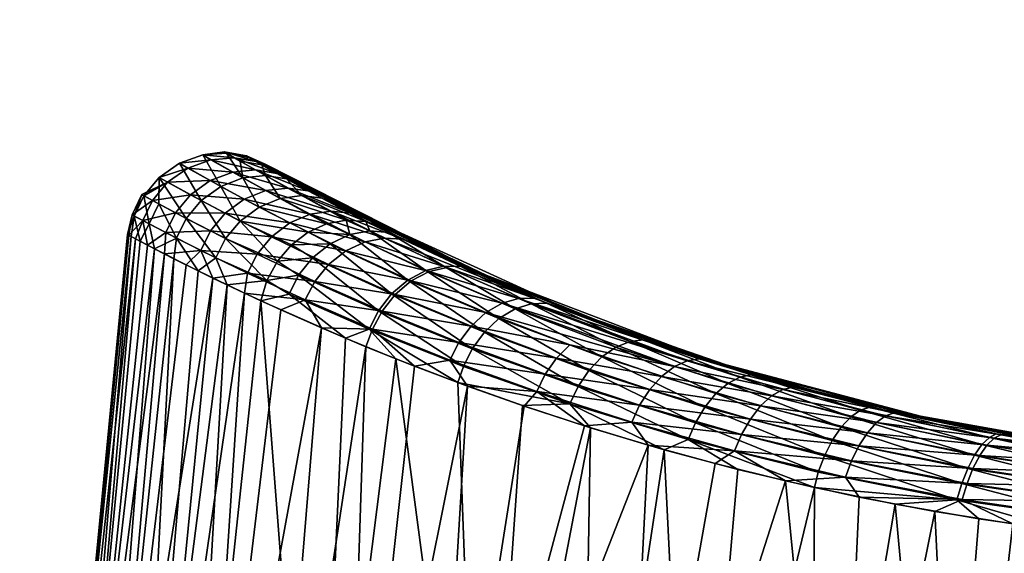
# Model space of a CAD drawing. Header units: centimetres. Extents: x -30.4 to 15.2, y 5 to 21.3.
# Tile 198 of 256: x -6.57 to -6.034, y 8.134 to 8.425. Entities that reach past the tile are written whole.
import ezdxf

# ---------------------------------------------------------------- set-up
doc = ezdxf.new("R2010")
doc.units = ezdxf.units.CM
doc.layers.add('692', color=7, linetype='Continuous', true_color=0x9a9ae5)
doc.layers.add('714', color=7, linetype='Continuous', true_color=0xc6e157)

msp = doc.modelspace()

# ---------------------------------------------------------------- meshes
at = {"layer": '692', "color": 254, "true_color": 0xcad1ee}
mesh = msp.add_polyface(dxfattribs=at)
corners = [(-6.42943, 8.2932, 6.76755), (-6.45763, 8.30547, 6.83176), (-6.44966, 8.31507, 6.83283), (-6.45782, 8.3193, 7.3212), (-6.42273, 8.31399, 7.38378), (-6.44745, 8.32691, 7.31913), (-6.43265, 8.30645, 7.38645), (-6.46585, 8.30964, 7.32214), (-6.44045, 8.29699, 7.38776), (-6.47114, 8.29907, 7.32202), (-6.43568, 8.33158, 7.31608), (-6.46598, 8.33701, 7.25224), (-6.45374, 8.3416, 7.25004), (-6.44128, 8.3428, 7.24737), (-6.46565, 8.34841, 7.1818), (-6.45285, 8.34946, 7.18024), (-6.47821, 8.34388, 7.18308), (-6.47003, 8.35096, 7.04164), (-6.4582, 8.35259, 7.11122), (-6.4571, 8.35194, 7.04243), (-6.44104, 8.34741, 7.17857), (-6.44625, 8.35044, 7.11081), (-6.44517, 8.34982, 7.04328), (-6.44817, 8.33847, 6.9042), (-6.44965, 8.3476, 6.9744), (-6.43586, 8.33975, 6.90723), (-6.43792, 8.34562, 6.97647), (-6.48271, 8.34645, 7.04099), (-6.47669, 8.32934, 7.2537), (-6.48488, 8.31952, 7.25432), (-6.46026, 8.33386, 6.9017), (-6.43944, 8.32265, 6.83511), (-6.47087, 8.32621, 6.90002), (-6.47901, 8.31644, 6.8993), (-6.46292, 8.29498, 6.83185), (-6.48429, 8.30573, 6.89946)]
mesh.append_faces([[corners[k] for k in face] for face in [(0, 1, 2), (3, 4, 5), (6, 7, 8), (7, 6, 3), (9, 8, 7), (10, 11, 5), (11, 10, 12), (13, 14, 12), (14, 13, 15), (12, 16, 11), (16, 12, 14), (15, 17, 14), (17, 18, 19), (20, 18, 15), (18, 20, 21), (21, 19, 18), (19, 21, 22), (19, 23, 17), (23, 24, 25), (22, 24, 19), (24, 22, 26), (18, 17, 15), (24, 23, 19), (27, 14, 17), (5, 28, 3), (28, 5, 11), (3, 29, 7), (29, 3, 28), (17, 30, 27), (30, 17, 23), (23, 31, 30), (32, 27, 30), (33, 34, 35), (34, 33, 1), (30, 2, 32), (2, 30, 31), (32, 1, 33), (1, 32, 2)]], dxfattribs={"color": 254})
mesh = msp.add_polyface(dxfattribs=at)
corners = [(-6.49631, 8.30001, 6.94103), (-6.4992, 8.31349, 6.96953), (-6.48429, 8.30573, 6.89946), (-6.50405, 8.30405, 6.98637), (-6.50725, 8.31777, 7.04047), (-6.50896, 8.30664, 7.03202), (-6.51104, 8.30774, 7.07798), (-6.50844, 8.31841, 7.11218), (-6.51026, 8.30733, 7.12425), (-6.50265, 8.31532, 7.18414), (-6.50659, 8.30538, 7.1706), (-6.50011, 8.30198, 7.21615), (-6.49014, 8.30875, 7.25415), (-6.49091, 8.29723, 7.26083), (-6.46565, 8.34841, 7.1818), (-6.48271, 8.34645, 7.04099), (-6.47821, 8.34388, 7.18308), (-6.46598, 8.33701, 7.25224), (-6.48915, 8.33617, 7.18393), (-6.47669, 8.32934, 7.2537), (-6.49743, 8.32623, 7.18426), (-6.48488, 8.31952, 7.25432), (-6.46585, 8.30964, 7.32214), (-6.47114, 8.29907, 7.32202), (-6.49373, 8.33872, 7.04056), (-6.47087, 8.32621, 6.90002), (-6.50204, 8.32874, 7.0404), (-6.49396, 8.32436, 6.96938), (-6.47901, 8.31644, 6.8993), (-6.50324, 8.32939, 7.11221)]
mesh.append_faces([[corners[k] for k in face] for face in [(0, 1, 2), (3, 1, 0), (3, 4, 1), (5, 4, 3), (6, 4, 5), (6, 7, 4), (8, 7, 6), (8, 9, 7), (10, 9, 8), (11, 9, 10), (11, 12, 9), (13, 12, 11), (14, 15, 16), (17, 18, 19), (18, 17, 16), (19, 20, 21), (20, 19, 18), (22, 12, 23), (12, 22, 21), (21, 9, 12), (9, 21, 20), (16, 24, 18), (24, 16, 15), (15, 25, 24), (26, 1, 4), (1, 26, 27), (24, 27, 26), (28, 24, 25), (29, 4, 7), (4, 29, 26), (20, 7, 9), (7, 20, 29), (18, 29, 20), (26, 18, 24), (27, 2, 1), (2, 27, 28), (27, 24, 28), (29, 18, 26)]], dxfattribs={"color": 254})
mesh = msp.add_polyface(dxfattribs=at)
corners = [(-6.43792, 8.34562, 6.97647), (-6.41482, 8.33407, 6.91354), (-6.4245, 8.33803, 6.91045), (-6.43944, 8.32265, 6.83511), (-6.40275, 8.31349, 6.77547), (-6.41275, 8.30896, 6.77176), (-6.42786, 8.32736, 6.83844), (-6.41611, 8.32888, 6.84246), (-6.39198, 8.31552, 6.78013), (-6.44966, 8.31507, 6.83283), (-6.42174, 8.30216, 6.76908), (-6.42943, 8.2932, 6.76755), (-6.41998, 8.33692, 7.2418), (-6.41265, 8.3315, 7.3085), (-6.40321, 8.32778, 7.30474), (-6.42977, 8.34098, 7.24453), (-6.43101, 8.34311, 7.17697), (-6.44104, 8.34741, 7.17857), (-6.43611, 8.34603, 7.11041), (-6.44625, 8.35044, 7.11081), (-6.43506, 8.34543, 7.04409), (-6.44517, 8.34982, 7.04328), (-6.42797, 8.34139, 6.97846), (-6.40022, 8.32047, 7.37537), (-6.43568, 8.33158, 7.31608), (-6.41155, 8.31877, 7.37995), (-6.42371, 8.33301, 7.3124), (-6.44745, 8.32691, 7.31913), (-6.42273, 8.31399, 7.38378), (-6.43265, 8.30645, 7.38645), (-6.39226, 8.29893, 7.44519), (-6.45782, 8.3193, 7.3212), (-6.44128, 8.3428, 7.24737), (-6.45285, 8.34946, 7.18024), (-6.45374, 8.3416, 7.25004), (-6.43586, 8.33975, 6.90723), (-6.44965, 8.3476, 6.9744), (-6.44817, 8.33847, 6.9042), (-6.40524, 8.3275, 6.84671), (-6.40085, 8.30266, 6.74716), (-6.42174, 8.30216, 6.76908), (-6.41275, 8.30896, 6.77176)]
mesh.append_faces([[corners[k] for k in face] for face in [(0, 1, 2), (3, 4, 5), (6, 4, 3), (7, 8, 6), (5, 9, 3), (10, 9, 5), (11, 9, 10), (12, 13, 14), (12, 15, 13), (16, 15, 12), (16, 17, 15), (18, 17, 16), (18, 19, 17), (20, 19, 18), (20, 21, 19), (22, 21, 20), (22, 0, 21), (1, 0, 22), (23, 24, 25), (24, 23, 26), (25, 27, 28), (27, 25, 24), (29, 30, 28), (28, 31, 29), (13, 32, 26), (32, 13, 15), (15, 33, 32), (33, 15, 17), (26, 34, 24), (34, 26, 32), (0, 35, 36), (35, 0, 2), (35, 6, 37), (6, 35, 7), (2, 7, 35), (7, 2, 38), (3, 37, 6), (39, 40, 41)]], dxfattribs={"color": 254})
mesh = msp.add_polyface(dxfattribs=at)
corners = [(-6.42786, 8.32736, 6.83844), (-6.39198, 8.31552, 6.78013), (-6.40275, 8.31349, 6.77547), (-6.41611, 8.32888, 6.84246), (-6.38132, 8.31479, 6.78541), (-6.40524, 8.3275, 6.84671), (-6.37165, 8.31145, 6.79084), (-6.39595, 8.32392, 6.8508), (-6.4245, 8.33803, 6.91045), (-6.41482, 8.33407, 6.91354), (-6.38074, 8.31604, 7.36584), (-6.36137, 8.30513, 7.42963), (-6.35291, 8.30229, 7.42415), (-6.38973, 8.31935, 7.37052), (-6.40321, 8.32778, 7.30474), (-6.41265, 8.3315, 7.3085), (-6.3712, 8.30582, 7.43529), (-6.41155, 8.31877, 7.37995), (-6.38179, 8.30382, 7.44066), (-6.40022, 8.32047, 7.37537), (-6.42371, 8.33301, 7.3124), (-6.42273, 8.31399, 7.38378), (-6.39226, 8.29893, 7.44519), (-6.32026, 8.28724, 7.47878), (-6.38074, 8.31604, 7.36584), (-6.35291, 8.30229, 7.42415), (-6.39595, 8.32392, 6.8508), (-6.30722, 8.28154, 6.67958), (-6.37165, 8.31145, 6.79084), (-6.41482, 8.33407, 6.91354), (-6.42797, 8.34139, 6.97846), (-6.43506, 8.34543, 7.04409), (-6.43611, 8.34603, 7.11041), (-6.43101, 8.34311, 7.17697), (-6.41998, 8.33692, 7.2418), (-6.40321, 8.32778, 7.30474), (-6.41275, 8.30896, 6.77176), (-6.39012, 8.30766, 6.75152), (-6.40085, 8.30266, 6.74716), (-6.40275, 8.31349, 6.77547), (-6.39198, 8.31552, 6.78013), (-6.37923, 8.30968, 6.75674), (-6.38132, 8.31479, 6.78541), (-6.36912, 8.3089, 6.76226), (-6.37165, 8.31145, 6.79084), (-6.34197, 8.29712, 6.73353), (-6.3389, 8.29049, 6.68815), (-6.3488, 8.28811, 6.68211)]
mesh.append_faces([[corners[k] for k in face] for face in [(0, 1, 2), (3, 4, 1), (5, 4, 3), (5, 6, 4), (5, 7, 6), (8, 7, 5), (8, 9, 7), (10, 11, 12), (10, 13, 11), (14, 13, 10), (14, 15, 13), (16, 17, 18), (17, 16, 19), (11, 19, 16), (19, 11, 13), (13, 20, 19), (20, 13, 15), (18, 21, 22), (21, 18, 17), (23, 24, 25), (26, 27, 28), (29, 23, 26), (30, 23, 29), (31, 23, 30), (32, 23, 31), (33, 23, 32), (34, 23, 33), (35, 23, 34), (24, 23, 35), (36, 37, 38), (39, 37, 36), (40, 37, 39), (40, 41, 37), (42, 41, 40), (42, 43, 41), (44, 43, 42), (45, 43, 44), (43, 46, 41), (41, 47, 37)]], dxfattribs={"color": 254})
mesh = msp.add_polyface(dxfattribs=at)
corners = [(-6.32026, 8.28724, 7.47878), (-6.29004, 8.27318, 7.53658), (-6.24055, 8.25508, 7.57727), (-6.36137, 8.30513, 7.42963), (-6.35291, 8.30229, 7.42415), (-6.29834, 8.273, 7.54349), (-6.347, 8.28753, 7.49731), (-6.30723, 8.27038, 7.55008), (-6.33723, 8.28984, 7.49127), (-6.3712, 8.30582, 7.43529), (-6.38179, 8.30382, 7.44066), (-6.35669, 8.28252, 7.50245), (-6.31606, 8.26526, 7.55576), (-6.39226, 8.29893, 7.44519), (-6.36543, 8.27513, 7.50622), (-6.3241, 8.25793, 7.56002), (-6.40163, 8.29147, 7.44843), (-6.37255, 8.26607, 7.50835), (-6.40913, 8.28221, 7.45014), (-6.37165, 8.31145, 6.79084), (-6.30722, 8.28154, 6.67958), (-6.34197, 8.29712, 6.73353), (-6.39595, 8.32392, 6.8508), (-6.26775, 8.26534, 6.62949), (-6.32026, 8.28724, 7.47878), (-6.34197, 8.29712, 6.73353), (-6.32968, 8.29025, 6.69453), (-6.36912, 8.3089, 6.76226), (-6.30722, 8.28154, 6.67958), (-6.28318, 8.27036, 6.6323), (-6.26775, 8.26534, 6.62949), (-6.3389, 8.29049, 6.68815), (-6.3488, 8.28811, 6.68211), (-6.37923, 8.30968, 6.75674), (-6.35859, 8.28298, 6.67698), (-6.39012, 8.30766, 6.75152), (-6.36739, 8.27542, 6.67326), (-6.40085, 8.30266, 6.74716), (-6.29142, 8.27007, 6.62523), (-6.30025, 8.26732, 6.61851), (-6.30899, 8.26205, 6.61274), (-6.31693, 8.25459, 6.60842)]
mesh.append_faces([[corners[k] for k in face] for face in [(0, 1, 2), (0, 3, 1), (4, 3, 0), (5, 6, 7), (6, 5, 8), (1, 8, 5), (9, 1, 3), (8, 10, 6), (10, 8, 9), (8, 1, 9), (7, 11, 12), (11, 7, 6), (6, 13, 11), (13, 6, 10), (12, 14, 15), (14, 12, 11), (11, 16, 14), (17, 15, 14), (14, 18, 17), (19, 20, 21), (22, 23, 20), (22, 24, 23), (25, 26, 27), (28, 26, 25), (28, 29, 26), (30, 29, 28), (31, 27, 26), (32, 33, 31), (34, 35, 32), (36, 37, 34), (26, 38, 31), (38, 26, 29), (31, 39, 32), (39, 31, 38), (32, 40, 34), (40, 32, 39), (34, 41, 36), (41, 34, 40)]], dxfattribs={"color": 254})
mesh = msp.add_polyface(dxfattribs=at)
corners = [(-6.40555, 8.25696, 7.46975), (-6.37767, 8.25625, 7.50888), (-6.41437, 8.27213, 7.45037), (-6.38134, 8.24674, 7.50725), (-6.35489, 8.23614, 7.54315), (-6.33567, 8.2395, 7.56347), (-6.32617, 8.2253, 7.57746), (-6.2884, 8.2224, 7.61401), (-6.29523, 8.21437, 7.61006), (-6.26246, 8.20363, 7.64051), (-6.2704, 8.24768, 7.60503), (-6.3241, 8.25793, 7.56002), (-6.27767, 8.24042, 7.60975), (-6.31606, 8.26526, 7.55576), (-6.33075, 8.24907, 7.56259), (-6.28377, 8.23174, 7.61275), (-6.37255, 8.26607, 7.50835), (-6.50659, 8.30538, 7.1706), (-6.54312, 7.8901, 7.20599), (-6.50011, 8.30198, 7.21615), (-6.51026, 8.30733, 7.12425), (-6.55128, 7.89005, 7.12886), (-6.51104, 8.30774, 7.07798), (-6.55144, 7.89005, 7.05171), (-6.50896, 8.30664, 7.03202), (-6.50405, 8.30405, 6.98637), (-6.54381, 7.8901, 6.97575), (-6.37954, 8.25628, 6.67078), (-6.39249, 8.25139, 6.68672), (-6.42309, 8.27529, 6.74246), (-6.36498, 8.24009, 6.64728), (-6.33141, 8.22722, 6.6058), (-6.32829, 8.23599, 6.605), (-6.27037, 8.21567, 6.54616), (-6.29618, 8.21469, 6.5682), (-6.30025, 8.26732, 6.61851), (-6.25305, 8.24116, 6.55543), (-6.30899, 8.26205, 6.61274), (-6.26004, 8.23378, 6.55057), (-6.31693, 8.25459, 6.60842), (-6.36739, 8.27542, 6.67326), (-6.32348, 8.24562, 6.60584), (-6.37449, 8.26621, 6.67121), (-6.26591, 8.22503, 6.54748)]
mesh.append_faces([[corners[k] for k in face] for face in [(0, 1, 2), (3, 1, 0), (4, 1, 3), (4, 5, 1), (6, 5, 4), (6, 7, 5), (8, 7, 6), (9, 7, 8), (10, 11, 12), (11, 10, 13), (12, 14, 15), (14, 12, 11), (15, 5, 7), (5, 15, 14), (11, 16, 14), (14, 1, 5), (1, 14, 16), (16, 2, 1), (17, 18, 19), (20, 21, 17), (22, 23, 20), (24, 23, 22), (25, 26, 24), (27, 28, 29), (27, 30, 28), (27, 31, 30), (32, 31, 27), (33, 31, 32), (33, 34, 31), (35, 36, 37), (37, 38, 39), (40, 41, 42), (41, 40, 39), (39, 43, 41), (42, 32, 27), (32, 42, 41), (41, 33, 32), (33, 41, 43)]], dxfattribs={"color": 254})
mesh = msp.add_polyface(dxfattribs=at)
corners = [(-6.55128, 7.89005, 7.12886), (-5.76541, 7.89502, 6.33957), (-6.54312, 7.8901, 7.20599), (-6.55144, 7.89005, 7.05171), (-6.54381, 7.8901, 6.97575), (-6.31877, 7.89152, 6.54477), (-6.33141, 8.22722, 6.6058), (-6.29618, 8.21469, 6.5682), (-6.25928, 8.20263, 6.53405), (-6.29523, 8.21437, 7.61006), (-6.34624, 7.89135, 7.60508), (-6.26246, 8.20363, 7.64051), (-6.32617, 8.2253, 7.57746), (-6.39313, 7.89105, 7.5507), (-6.35489, 8.23614, 7.54315), (-6.38134, 8.24674, 7.50725), (-6.43559, 7.89078, 7.49055), (-6.40555, 8.25696, 7.46975), (-6.47263, 7.89055, 7.42516), (-6.42753, 8.26669, 7.43061), (-6.44725, 8.2758, 7.38979), (-6.50336, 7.89035, 7.35529), (-6.46448, 8.28404, 7.34763), (-6.52704, 7.8902, 7.28186), (-6.47902, 8.29122, 7.30465), (-6.49091, 8.29723, 7.26083), (-6.54312, 7.8901, 7.20599), (-6.50011, 8.30198, 7.21615), (-6.50659, 8.30538, 7.1706), (-6.55128, 7.89005, 7.12886), (-6.51026, 8.30733, 7.12425), (-6.55144, 7.89005, 7.05171), (-6.50896, 8.30664, 7.03202), (-6.54381, 7.8901, 6.97575), (-6.49631, 8.30001, 6.94103), (-6.50405, 8.30405, 6.98637), (-6.52878, 7.89019, 6.90212), (-6.48572, 8.29459, 6.89608), (-6.507, 7.89033, 6.83179), (-6.47249, 8.28797, 6.85226), (-6.4567, 8.28028, 6.80972), (-6.4792, 7.89051, 6.76559), (-6.4384, 8.27167, 6.7684), (-6.40912, 7.89095, 6.64782), (-6.39249, 8.25139, 6.68672), (-6.36498, 8.24009, 6.64728)]
mesh.append_faces([[corners[k] for k in face] for face in [(0, 1, 2), (3, 1, 0), (4, 1, 3), (5, 6, 7), (5, 7, 8), (9, 10, 11), (12, 10, 9), (12, 13, 10), (14, 13, 12), (15, 13, 14), (15, 16, 13), (17, 16, 15), (17, 18, 16), (19, 18, 17), (20, 18, 19), (20, 21, 18), (22, 21, 20), (22, 23, 21), (24, 23, 22), (25, 23, 24), (25, 26, 23), (27, 26, 25), (28, 29, 26), (30, 31, 29), (32, 33, 31), (34, 33, 35), (34, 36, 33), (37, 36, 34), (37, 38, 36), (39, 38, 37), (40, 38, 39), (40, 41, 38), (42, 41, 40), (42, 43, 41), (44, 43, 42), (45, 43, 44), (45, 5, 43), (6, 5, 45)]], dxfattribs={"color": 254})
mesh = msp.add_polyface(dxfattribs=at)
corners = [(-6.4567, 8.28028, 6.80972), (-6.43511, 8.28272, 6.76733), (-6.4384, 8.27167, 6.7684), (-6.45763, 8.30547, 6.83176), (-6.42943, 8.2932, 6.76755), (-6.46292, 8.29498, 6.83185), (-6.47249, 8.28797, 6.85226), (-6.48429, 8.30573, 6.89946), (-6.48572, 8.29459, 6.89608), (-6.49631, 8.30001, 6.94103), (-6.49091, 8.29723, 7.26083), (-6.47114, 8.29907, 7.32202), (-6.49014, 8.30875, 7.25415), (-6.47902, 8.29122, 7.30465), (-6.46448, 8.28404, 7.34763), (-6.44574, 8.28665, 7.38777), (-6.44725, 8.2758, 7.38979), (-6.41437, 8.27213, 7.45037), (-6.42753, 8.26669, 7.43061), (-6.40555, 8.25696, 7.46975), (-6.40163, 8.29147, 7.44843), (-6.35669, 8.28252, 7.50245), (-6.39226, 8.29893, 7.44519), (-6.40913, 8.28221, 7.45014), (-6.36543, 8.27513, 7.50622), (-6.37255, 8.26607, 7.50835), (-6.43265, 8.30645, 7.38645), (-6.44045, 8.29699, 7.38776), (-6.41039, 8.29502, 6.74409), (-6.42174, 8.30216, 6.76908), (-6.40085, 8.30266, 6.74716), (-6.42943, 8.2932, 6.76755), (-6.41793, 8.28555, 6.74255), (-6.43511, 8.28272, 6.76733), (-6.42309, 8.27529, 6.74246), (-6.4384, 8.27167, 6.7684), (-6.39249, 8.25139, 6.68672), (-6.39012, 8.30766, 6.75152), (-6.35859, 8.28298, 6.67698), (-6.36739, 8.27542, 6.67326), (-6.37449, 8.26621, 6.67121), (-6.37954, 8.25628, 6.67078)]
mesh.append_faces([[corners[k] for k in face] for face in [(0, 1, 2), (1, 3, 4), (1, 5, 3), (0, 5, 1), (6, 5, 0), (6, 7, 5), (8, 7, 6), (9, 7, 8), (10, 11, 12), (13, 11, 10), (14, 11, 13), (14, 15, 11), (16, 15, 14), (16, 17, 15), (18, 17, 16), (19, 17, 18), (20, 21, 22), (23, 24, 20), (17, 25, 23), (22, 26, 20), (20, 27, 23), (27, 20, 26), (23, 15, 17), (15, 23, 27), (27, 11, 15), (28, 29, 30), (28, 31, 29), (32, 31, 28), (32, 33, 31), (34, 33, 32), (34, 35, 33), (34, 36, 35), (37, 38, 30), (30, 39, 28), (28, 40, 32), (40, 28, 39), (32, 41, 34), (41, 32, 40)]], dxfattribs={"color": 254})
mesh = msp.add_polyface(dxfattribs=at)
corners = [(-6.26246, 8.20363, 7.64051), (-6.23675, 8.20576, 7.65948), (-6.2884, 8.2224, 7.61401), (-6.24055, 8.25508, 7.57727), (-6.29004, 8.27318, 7.53658), (-6.20006, 8.24014, 7.62756), (-6.29834, 8.273, 7.54349), (-6.20662, 8.23914, 7.63532), (-6.30723, 8.27038, 7.55008), (-6.21362, 8.23597, 7.64275), (-6.22058, 8.23062, 7.64928), (-6.27767, 8.24042, 7.60975), (-6.22702, 8.22341, 7.65441), (-6.2704, 8.24768, 7.60503), (-6.31606, 8.26526, 7.55576), (-6.28377, 8.23174, 7.61275), (-6.2325, 8.2149, 7.65783), (-6.19427, 8.23925, 7.62), (-6.32026, 8.28724, 7.47878), (-6.24055, 8.25508, 7.57727), (-6.26775, 8.26534, 6.62949), (-6.17658, 8.23372, 6.54306), (-6.22419, 8.24925, 6.58398), (-6.26775, 8.26534, 6.62949), (-6.23052, 8.25044, 6.57658), (-6.28318, 8.27036, 6.6323), (-6.22419, 8.24925, 6.58398), (-6.27037, 8.21567, 6.54616), (-6.25928, 8.20263, 6.53405), (-6.29618, 8.21469, 6.5682), (-6.23772, 8.24964, 6.56899), (-6.29142, 8.27007, 6.62523), (-6.24541, 8.24656, 6.56173), (-6.30025, 8.26732, 6.61851), (-6.25305, 8.24116, 6.55543), (-6.17809, 8.23012, 6.5196), (-6.18459, 8.22673, 6.51193), (-6.19106, 8.22122, 6.50519), (-6.26004, 8.23378, 6.55057), (-6.30899, 8.26205, 6.61274), (-6.26591, 8.22503, 6.54748), (-6.31693, 8.25459, 6.60842), (-6.19704, 8.2139, 6.49987), (-6.20213, 8.20534, 6.49629), (-6.2061, 8.19622, 6.4945)]
mesh.append_faces([[corners[k] for k in face] for face in [(0, 1, 2), (3, 4, 5), (5, 6, 7), (6, 5, 4), (7, 8, 9), (8, 7, 6), (10, 11, 12), (11, 10, 13), (9, 13, 10), (14, 9, 8), (13, 9, 14), (12, 15, 16), (15, 12, 11), (16, 2, 1), (2, 16, 15), (17, 18, 19), (20, 21, 22), (20, 17, 21), (20, 18, 17), (23, 24, 25), (26, 24, 23), (27, 28, 29), (25, 30, 31), (30, 25, 24), (31, 32, 33), (32, 31, 30), (34, 33, 32), (24, 35, 30), (30, 36, 32), (32, 37, 34), (38, 39, 34), (40, 41, 38), (34, 42, 38), (42, 34, 37), (38, 43, 40), (43, 38, 42), (40, 44, 27), (44, 40, 43)]], dxfattribs={"color": 254})
mesh = msp.add_polyface(dxfattribs=at)
corners = [(-6.14406, 8.22431, 7.65793), (-6.09404, 8.2108, 7.69902), (-6.08985, 8.2107, 7.69091), (-6.14908, 8.22478, 7.6658), (-6.19427, 8.23925, 7.62), (-6.20006, 8.24014, 7.62756), (-6.24055, 8.25508, 7.57727), (-6.15472, 8.22342, 7.67386), (-6.09873, 8.20913, 7.70732), (-6.20662, 8.23914, 7.63532), (-6.16072, 8.22001, 7.6816), (-6.1037, 8.20551, 7.7153), (-6.21362, 8.23597, 7.64275), (-6.1667, 8.21458, 7.68845), (-6.22058, 8.23062, 7.64928), (-6.22702, 8.22341, 7.65441), (-6.17226, 8.20741, 7.69394), (-6.2325, 8.2149, 7.65783), (-6.17658, 8.23372, 6.54306), (-6.06952, 8.20626, 6.47591), (-6.12476, 8.21917, 6.50677), (-6.08985, 8.2107, 7.69091), (-6.19427, 8.23925, 7.62), (-6.14406, 8.22431, 7.65793), (-6.22419, 8.24925, 6.58398), (-6.17198, 8.23137, 6.52761), (-6.23052, 8.25044, 6.57658), (-6.17658, 8.23372, 6.54306), (-6.12476, 8.21917, 6.50677), (-6.10741, 8.21394, 6.48557), (-6.06952, 8.20626, 6.47591), (-6.17809, 8.23012, 6.5196), (-6.11238, 8.21229, 6.47726), (-6.18459, 8.22673, 6.51193), (-6.23772, 8.24964, 6.56899), (-6.11764, 8.20864, 6.46927), (-6.19106, 8.22122, 6.50519), (-6.24541, 8.24656, 6.56173), (-6.12289, 8.20303, 6.46217), (-6.12777, 8.19576, 6.45645), (-6.19704, 8.2139, 6.49987)]
mesh.append_faces([[corners[k] for k in face] for face in [(0, 1, 2), (0, 3, 1), (4, 3, 0), (4, 5, 3), (6, 5, 4), (1, 7, 8), (7, 1, 3), (3, 9, 7), (9, 3, 5), (8, 10, 11), (10, 8, 7), (7, 12, 10), (12, 7, 9), (13, 11, 10), (10, 14, 13), (14, 10, 12), (13, 15, 16), (15, 13, 14), (17, 16, 15), (18, 19, 20), (21, 22, 23), (19, 22, 21), (18, 22, 19), (24, 25, 26), (27, 25, 24), (28, 25, 27), (28, 29, 25), (30, 29, 28), (31, 26, 25), (25, 32, 31), (32, 25, 29), (33, 34, 31), (31, 35, 33), (35, 31, 32), (36, 37, 33), (33, 38, 36), (38, 33, 35), (36, 39, 40)]], dxfattribs={"color": 254})
mesh = msp.add_polyface(dxfattribs=at)
corners = [(-6.2279, 8.19321, 7.6688), (-6.23675, 8.20576, 7.65948), (-6.26246, 8.20363, 7.64051), (-6.18084, 8.19009, 7.69978), (-6.1915, 8.18321, 7.69494), (-6.15321, 8.17375, 7.7189), (-6.12056, 8.17581, 7.73476), (-6.09873, 8.20913, 7.70732), (-6.03603, 8.19888, 7.72639), (-6.09404, 8.2108, 7.69902), (-6.1037, 8.20551, 7.7153), (-6.03975, 8.19695, 7.73486), (-6.10866, 8.19999, 7.72243), (-6.04367, 8.19316, 7.74303), (-6.11329, 8.19286, 7.72822), (-6.04759, 8.18757, 7.75037), (-6.11732, 8.18461, 7.73237), (-6.05127, 8.18047, 7.75642), (-6.05449, 8.17232, 7.76085), (-6.1667, 8.21458, 7.68845), (-6.17226, 8.20741, 7.69394), (-6.17705, 8.19903, 7.69774), (-6.2325, 8.2149, 7.65783), (-6.2061, 8.19622, 6.4945), (-6.1791, 8.18003, 6.47425), (-6.2192, 8.19073, 6.50193), (-6.27037, 8.21567, 6.54616), (-6.25928, 8.20263, 6.53405), (-6.13736, 8.17015, 6.4495), (-6.13534, 8.17844, 6.45021), (-6.12777, 8.19576, 6.45645), (-6.19106, 8.22122, 6.50519), (-6.12289, 8.20303, 6.46217), (-6.19704, 8.2139, 6.49987), (-6.13198, 8.18736, 6.45244), (-6.20213, 8.20534, 6.49629), (-6.10741, 8.21394, 6.48557), (-6.04234, 8.19736, 6.44333), (-6.11238, 8.21229, 6.47726), (-6.04635, 8.1935, 6.43511), (-6.11764, 8.20864, 6.46927), (-6.05035, 8.18781, 6.42774), (-6.05408, 8.18058, 6.42172), (-6.05734, 8.17231, 6.41734)]
mesh.append_faces([[corners[k] for k in face] for face in [(0, 1, 2), (0, 3, 1), (4, 3, 0), (5, 3, 4), (5, 6, 3), (7, 8, 9), (10, 11, 7), (12, 13, 10), (14, 15, 12), (16, 17, 14), (6, 18, 16), (10, 19, 12), (12, 20, 14), (20, 12, 19), (14, 21, 16), (21, 14, 20), (20, 22, 21), (16, 3, 6), (3, 16, 21), (21, 1, 3), (1, 21, 22), (23, 24, 25), (26, 25, 27), (23, 25, 26), (28, 23, 29), (24, 23, 28), (30, 31, 32), (33, 34, 35), (34, 33, 30), (35, 29, 23), (29, 35, 34), (36, 37, 38), (38, 39, 40), (40, 41, 32), (32, 42, 30), (42, 32, 41), (30, 43, 34), (43, 30, 42)]], dxfattribs={"color": 254})
mesh = msp.add_polyface(dxfattribs=at)
corners = [(-6.03269, 8.1991, 7.7181), (-5.97535, 8.18942, 7.74767), (-5.9729, 8.18988, 7.73924), (-6.03603, 8.19888, 7.72639), (-6.08985, 8.2107, 7.69091), (-6.09404, 8.2108, 7.69902), (-6.03975, 8.19695, 7.73486), (-5.97807, 8.18729, 7.75627), (-6.09873, 8.20913, 7.70732), (-6.04367, 8.19316, 7.74303), (-5.98094, 8.18337, 7.76458), (-6.1037, 8.20551, 7.7153), (-6.04759, 8.18757, 7.75037), (-5.9838, 8.17773, 7.77208), (-6.10866, 8.19999, 7.72243), (-6.05127, 8.18047, 7.75642), (-5.98649, 8.17066, 7.77831), (-6.11329, 8.19286, 7.72822), (-6.05449, 8.17232, 7.76085), (-6.11732, 8.18461, 7.73237), (-6.06952, 8.20626, 6.47591), (-5.95117, 8.18726, 6.43211), (-6.01169, 8.19552, 6.45099), (-5.9729, 8.18988, 7.73924), (-6.08985, 8.2107, 7.69091), (-6.03269, 8.1991, 7.7181), (-6.06952, 8.20626, 6.47591), (-6.03855, 8.19932, 6.45188), (-6.10741, 8.21394, 6.48557), (-6.01169, 8.19552, 6.45099), (-5.96583, 8.1882, 6.42686), (-6.04234, 8.19736, 6.44333), (-5.96842, 8.18599, 6.41816), (-6.04635, 8.1935, 6.43511), (-6.11238, 8.21229, 6.47726), (-5.97115, 8.18198, 6.40978), (-6.05035, 8.18781, 6.42774), (-6.11764, 8.20864, 6.46927), (-5.97387, 8.17623, 6.40222), (-5.97642, 8.16904, 6.39596), (-6.05408, 8.18058, 6.42172), (-5.97866, 8.16086, 6.39132), (-6.05734, 8.17231, 6.41734)]
mesh.append_faces([[corners[k] for k in face] for face in [(0, 1, 2), (0, 3, 1), (4, 3, 0), (4, 5, 3), (1, 6, 7), (6, 1, 3), (3, 8, 6), (7, 9, 10), (9, 7, 6), (6, 11, 9), (10, 12, 13), (12, 10, 9), (9, 14, 12), (13, 15, 16), (15, 13, 12), (12, 17, 15), (18, 16, 15), (15, 19, 18), (20, 21, 22), (23, 24, 25), (20, 23, 21), (20, 24, 23), (26, 27, 28), (29, 27, 26), (29, 30, 27), (31, 28, 27), (27, 32, 31), (32, 27, 30), (33, 34, 31), (31, 35, 33), (35, 31, 32), (36, 37, 33), (33, 38, 36), (38, 33, 35), (36, 39, 40), (39, 36, 38), (40, 41, 42), (41, 40, 39)]], dxfattribs={"color": 254})
mesh = msp.add_polyface(dxfattribs=at)
corners = [(-6.34624, 7.89135, 7.60508), (-5.76541, 7.89502, 6.33957), (-6.2432, 7.892, 7.69542), (-6.39313, 7.89105, 7.5507), (-6.43559, 7.89078, 7.49055), (-6.47263, 7.89055, 7.42516), (-6.50336, 7.89035, 7.35529), (-6.52704, 7.8902, 7.28186), (-6.54312, 7.8901, 7.20599), (-6.52878, 7.89019, 6.90212), (-6.54381, 7.8901, 6.97575), (-6.507, 7.89033, 6.83179), (-6.4792, 7.89051, 6.76559), (-6.40912, 7.89095, 6.64782), (-6.31877, 7.89152, 6.54477), (-6.2644, 7.89187, 6.49788), (-6.20425, 7.89225, 6.45543), (-6.11319, 8.16501, 7.74047), (-6.12056, 8.17581, 7.73476), (-6.15321, 8.17375, 7.7189), (-6.05711, 8.16365, 7.76355), (-6.07196, 8.15719, 7.75937), (-6.05449, 8.17232, 7.76085), (-6.07196, 8.15719, 7.75937), (-6.12543, 7.89274, 7.76551), (-6.05923, 7.89316, 7.7933), (-6.11319, 8.16501, 7.74047), (-6.13886, 7.89266, 6.41839), (-6.09354, 8.16113, 6.42744), (-6.06899, 7.8931, 6.38765), (-6.13736, 8.17015, 6.4495), (-6.20425, 7.89225, 6.45543), (-6.1791, 8.18003, 6.47425), (-6.2192, 8.19073, 6.50193), (-6.2644, 7.89187, 6.49788), (-6.25928, 8.20263, 6.53405), (-6.31877, 7.89152, 6.54477), (-6.15321, 8.17375, 7.7189), (-6.2432, 7.892, 7.69542), (-6.1915, 8.18321, 7.69494), (-6.2279, 8.19321, 7.6688), (-6.34624, 7.89135, 7.60508), (-6.26246, 8.20363, 7.64051), (-6.13736, 8.17015, 6.4495), (-6.05998, 8.16354, 6.41473), (-6.09354, 8.16113, 6.42744), (-6.13534, 8.17844, 6.45021), (-6.13198, 8.18736, 6.45244), (-6.05734, 8.17231, 6.41734)]
mesh.append_faces([[corners[k] for k in face] for face in [(0, 1, 2), (3, 1, 0), (4, 1, 3), (5, 1, 4), (6, 1, 5), (7, 1, 6), (8, 1, 7), (9, 1, 10), (11, 1, 9), (12, 1, 11), (13, 1, 12), (14, 1, 13), (15, 1, 14), (16, 1, 15), (17, 18, 19), (17, 20, 18), (21, 20, 17), (22, 18, 20), (23, 24, 25), (26, 24, 23), (27, 28, 29), (27, 30, 28), (31, 30, 27), (31, 32, 30), (31, 33, 32), (34, 33, 31), (34, 35, 33), (36, 35, 34), (37, 24, 26), (37, 38, 24), (39, 38, 37), (40, 38, 39), (40, 41, 38), (42, 41, 40), (43, 44, 45), (43, 46, 44), (47, 44, 46), (44, 47, 48)]], dxfattribs={"color": 254})
mesh = msp.add_polyface(dxfattribs=at)
corners = [(-6.02952, 8.15038, 7.77557), (-6.05711, 8.16365, 7.76355), (-6.07196, 8.15719, 7.75937), (-5.99081, 8.15401, 7.78593), (-5.98583, 8.14468, 7.78905), (-5.92174, 8.14722, 7.80163), (-5.85073, 8.16016, 7.80199), (-5.78231, 8.16702, 7.79681), (-5.85007, 8.1672, 7.79555), (-5.8513, 8.15216, 7.8069), (-5.78194, 8.15998, 7.80326), (-5.85176, 8.1437, 7.81014), (-5.78159, 8.15199, 7.80818), (-5.91904, 8.16375, 7.79368), (-5.91737, 8.17081, 7.78731), (-5.98649, 8.17066, 7.77831), (-5.92052, 8.15572, 7.79849), (-5.98886, 8.16258, 7.78297), (-6.05449, 8.17232, 7.76085), (-6.00122, 8.14654, 6.39267), (-5.98049, 8.15221, 6.38841), (-5.95292, 8.14124, 6.38017), (-6.05998, 8.16354, 6.41473), (-6.04815, 8.15322, 6.40848), (-6.09354, 8.16113, 6.42744), (-6.05734, 8.17231, 6.41734), (-5.97866, 8.16086, 6.39132), (-5.89494, 8.16173, 6.37963), (-5.97387, 8.17623, 6.40222), (-5.89362, 8.1689, 6.38603), (-5.81255, 8.15928, 6.37348), (-5.81247, 8.16643, 6.37994), (-5.97642, 8.16904, 6.39596), (-5.89609, 8.15361, 6.37481), (-5.81261, 8.15118, 6.3686), (-5.89704, 8.14504, 6.3717), (-5.81265, 8.14264, 6.36541)]
mesh.append_faces([[corners[k] for k in face] for face in [(0, 1, 2), (0, 3, 1), (4, 3, 0), (4, 5, 3), (6, 7, 8), (9, 10, 6), (11, 12, 9), (8, 13, 6), (13, 8, 14), (14, 15, 13), (6, 16, 9), (16, 6, 13), (13, 17, 16), (17, 13, 15), (9, 5, 11), (5, 9, 16), (16, 3, 5), (3, 16, 17), (15, 18, 17), (17, 1, 3), (1, 17, 18), (19, 20, 21), (19, 22, 20), (23, 22, 19), (24, 22, 23), (25, 20, 22), (20, 25, 26), (27, 28, 29), (29, 30, 27), (30, 29, 31), (32, 33, 26), (33, 32, 27), (27, 34, 33), (34, 27, 30), (26, 35, 20), (35, 26, 33), (33, 36, 35), (36, 33, 34)]], dxfattribs={"color": 254})
mesh = msp.add_polyface(dxfattribs=at)
corners = [(-5.91527, 7.89407, 7.83011), (-5.76541, 7.89502, 6.33957), (-5.83932, 7.89455, 7.83775), (-5.98891, 7.89361, 7.81509), (-6.05923, 7.89316, 7.7933), (-6.12543, 7.89274, 7.76551), (-6.2432, 7.892, 7.69542), (-6.13886, 7.89266, 6.41839), (-6.20425, 7.89225, 6.45543), (-6.06899, 7.8931, 6.38765), (-5.99557, 7.89357, 6.36397), (-5.91969, 7.89405, 6.3479), (-5.84256, 7.89453, 6.33974), (-5.94089, 8.14017, 7.79971), (-5.92174, 8.14722, 7.80163), (-5.98583, 8.14468, 7.78905), (-5.89543, 8.13698, 7.80734), (-5.85176, 8.1437, 7.81014), (-5.84976, 8.13518, 7.81191), (-5.78129, 8.14354, 7.81143), (-5.84256, 7.89453, 6.33974), (-5.85388, 8.13529, 6.3657), (-5.80389, 8.13477, 6.36388), (-5.91969, 7.89405, 6.3479), (-5.90365, 8.13746, 6.37113), (-5.95292, 8.14124, 6.38017), (-5.99557, 7.89357, 6.36397), (-6.00122, 8.14654, 6.39267), (-6.06899, 7.8931, 6.38765), (-6.04815, 8.15322, 6.40848), (-5.84976, 8.13518, 7.81191), (-5.83932, 7.89455, 7.83775), (-5.80237, 7.89479, 7.83866), (-5.91527, 7.89407, 7.83011), (-5.89543, 8.13698, 7.80734), (-5.94089, 8.14017, 7.79971), (-5.98891, 7.89361, 7.81509), (-5.98583, 8.14468, 7.78905), (-6.05923, 7.89316, 7.7933), (-6.02952, 8.15038, 7.77557), (-6.07196, 8.15719, 7.75937), (-6.09354, 8.16113, 6.42744), (-5.80389, 8.13477, 6.36388), (-5.89704, 8.14504, 6.3717), (-5.81265, 8.14264, 6.36541), (-5.85388, 8.13529, 6.3657), (-5.90365, 8.13746, 6.37113), (-5.98049, 8.15221, 6.38841), (-5.95292, 8.14124, 6.38017)]
mesh.append_faces([[corners[k] for k in face] for face in [(0, 1, 2), (3, 1, 0), (4, 1, 3), (5, 1, 4), (6, 1, 5), (7, 1, 8), (9, 1, 7), (10, 1, 9), (11, 1, 10), (12, 1, 11), (13, 14, 15), (16, 14, 13), (16, 17, 14), (18, 17, 16), (18, 19, 17), (20, 21, 22), (23, 21, 20), (23, 24, 21), (23, 25, 24), (26, 25, 23), (26, 27, 25), (28, 27, 26), (28, 29, 27), (30, 31, 32), (30, 33, 31), (34, 33, 30), (35, 33, 34), (35, 36, 33), (37, 36, 35), (37, 38, 36), (39, 38, 37), (40, 38, 39), (28, 41, 29), (42, 43, 44), (45, 43, 42), (46, 43, 45), (46, 47, 43), (48, 47, 46)]], dxfattribs={"color": 254})
at = {"layer": '714', "color": 254, "true_color": 0xcad1ee}
mesh = msp.add_polyface(dxfattribs=at)
corners = [(-3.89179, 8.04742, 9.76366), (-3.8965, 9.30742, 9.83276), (-3.89963, 9.3074, 9.76366), (-3.89654, 9.30742, 9.69501), (-3.89179, 8.04742, 9.76366), (-3.89963, 9.3074, 9.76366), (-3.89069, 8.04743, 9.72272), (-7.71354, 8.05218, 9.74747), (-7.78364, 7.98218, 9.78316), (-7.78352, 7.98218, 9.74895), (-7.73233, 8.05218, 9.5945), (-7.80059, 7.98218, 9.61), (-7.75196, 8.05218, 9.52391), (-7.71914, 8.05218, 9.66991), (-7.78861, 7.98218, 9.6785), (-7.71367, 8.05218, 9.78513), (-7.71367, 9.31218, 9.78513), (-7.71874, 8.05218, 9.85411), (-7.71367, 8.05218, 9.78513), (-7.71874, 9.31218, 9.85411), (-7.73033, 9.31218, 9.92373), (-7.73033, 8.05218, 9.92373), (-7.7492, 9.31218, 9.9949), (-7.7492, 8.05218, 9.9949), (-7.77519, 9.31218, 10.06473), (-7.71354, 8.05218, 9.74747), (-7.71367, 9.31218, 9.78513), (-7.71367, 8.05218, 9.78513), (-7.73724, 9.31218, 9.57416), (-7.75196, 8.05218, 9.52391), (-7.75939, 9.31218, 9.50251), (-7.73233, 8.05218, 9.5945), (-7.72251, 9.31218, 9.6458), (-7.71914, 8.05218, 9.66991), (-7.71483, 9.31218, 9.71642), (-7.71367, 9.31218, 9.78513), (-7.78359, 9.38218, 9.74595), (-7.78364, 9.38218, 9.78316), (-7.71483, 9.31218, 9.71642), (-7.72251, 9.31218, 9.6458), (-7.78913, 9.38218, 9.6744), (-7.73724, 9.31218, 9.57416), (-7.80203, 9.38218, 9.6038), (-7.71874, 8.05218, 9.85411), (-7.78364, 7.98218, 9.78316), (-7.71367, 8.05218, 9.78513), (-7.73033, 8.05218, 9.92373), (-7.79523, 7.98218, 9.89144), (-7.78709, 9.38218, 9.83539), (-7.71367, 9.31218, 9.78513), (-7.78364, 9.38218, 9.78316), (-7.71874, 9.31218, 9.85411), (-7.79462, 9.38218, 9.88812), (-7.73033, 9.31218, 9.92373), (-7.71566, 9.39218, 9.82273), (-7.85222, 9.39218, 9.78123), (-7.71367, 9.39218, 9.78513)]
mesh.append_faces([[corners[k] for k in face] for face in [(0, 1, 2), (3, 4, 5), (3, 6, 4), (7, 8, 9), (10, 11, 12), (13, 14, 10), (7, 9, 13), (8, 7, 15), (16, 17, 18), (19, 17, 16), (20, 17, 19), (20, 21, 17), (22, 21, 20), (22, 23, 21), (24, 23, 22), (25, 26, 27), (28, 29, 30), (28, 31, 29), (32, 31, 28), (32, 33, 31), (34, 33, 32), (34, 25, 33), (26, 25, 34), (35, 36, 37), (38, 36, 35), (39, 40, 38), (41, 42, 39), (43, 44, 45), (46, 47, 43), (48, 49, 50), (48, 51, 49), (52, 53, 51), (54, 55, 56)]], dxfattribs={"color": 254})

doc.saveas('drawing.dxf')
